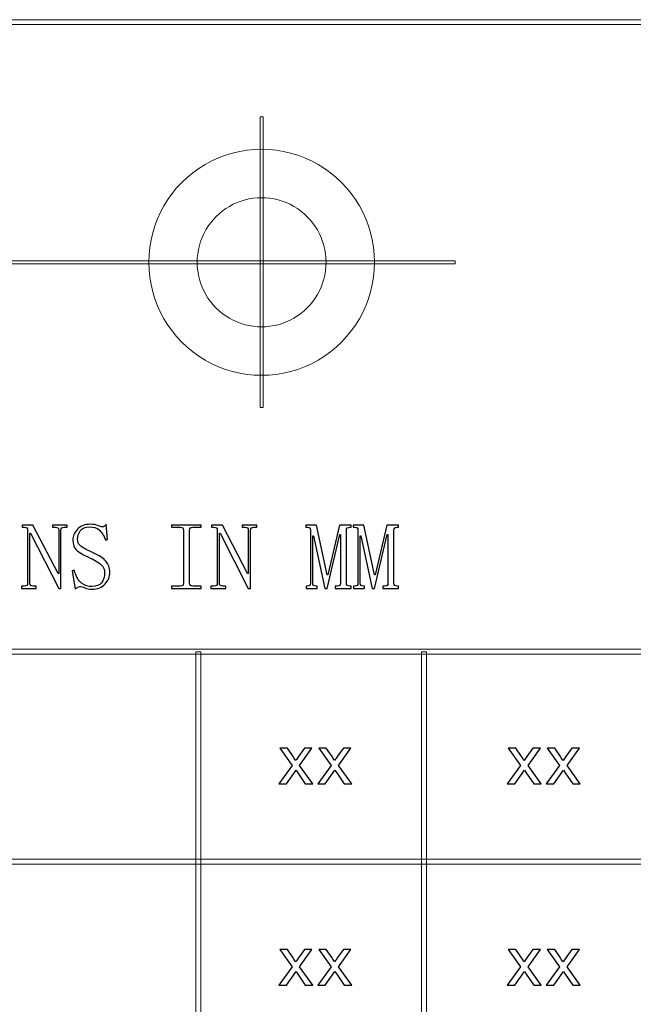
# Model space of a CAD drawing. Header units: millimetres. Extents: x -415 to 5, y -292 to 5.
# Tile 21 of 72: x -127 to -108, y -264 to -233. Entities that reach past the tile are written whole.
import ezdxf

# ---------------------------------------------------------------- set-up
doc = ezdxf.new("R2010")
doc.units = ezdxf.units.MM
doc.header["$MEASUREMENT"] = 0
doc.layers.add('layer 1', color=7, linetype='Continuous')

msp = doc.modelspace()

# ---------------------------------------------------------------- linework, layer by layer
at = {"layer": 'layer 1', "color": 7, "lineweight": 9}
for points, knots in [([(-8.5729, -233.1117), (-8.5729, -233.1117), (-8.5729, -233.2618), (-8.5729, -233.2618), (-8.5729, -233.2618), (-8.5729, -233.2618), (-146.6511, -233.2618), (-146.6511, -233.2618), (-146.6511, -233.2618), (-146.6511, -233.2618), (-146.6511, -233.1117), (-146.6511, -233.1117), (-146.6511, -233.1117), (-146.6511, -233.1117), (-8.5729, -233.1117), (-8.5729, -233.1117)], [0, 0, 0, 0, 0.2, 0.2, 0.2, 0.2, 0.4, 0.4, 0.4, 0.4, 0.6, 0.6, 0.6, 0.6, 1, 1, 1, 1]), ([(-119.6757, -236.1268), (-119.6757, -236.1268), (-119.5758, -236.1268), (-119.5758, -236.1268), (-119.5758, -236.1268), (-119.5758, -236.1268), (-119.5758, -245.1319), (-119.5758, -245.1319), (-119.5758, -245.1319), (-119.5758, -245.1319), (-119.6757, -245.1319), (-119.6757, -245.1319), (-119.6757, -245.1319), (-119.6757, -245.1319), (-119.6757, -236.1268), (-119.6757, -236.1268)], [0, 0, 0, 0, 0.2, 0.2, 0.2, 0.2, 0.4, 0.4, 0.4, 0.4, 0.6, 0.6, 0.6, 0.6, 1, 1, 1, 1]), ([(-123.1239, -240.6293), (-123.1239, -241.8805), (-122.4572, -243.0366), (-121.3748, -243.6621), (-121.3748, -243.6621), (-120.2926, -244.2877), (-118.959, -244.2877), (-117.8767, -243.6621), (-117.8767, -243.6621), (-116.7943, -243.0366), (-116.1276, -241.8805), (-116.1276, -240.6293), (-116.1276, -240.6293), (-116.1276, -239.3783), (-116.7943, -238.2221), (-117.8767, -237.5965), (-117.8767, -237.5965), (-118.959, -236.9709), (-120.2926, -236.9709), (-121.3748, -237.5965), (-121.3748, -237.5965), (-122.4572, -238.2221), (-123.1239, -239.3783), (-123.1239, -240.6293)], [0, 0, 0, 0, 0.1428571, 0.1428571, 0.1428571, 0.1428571, 0.2857143, 0.2857143, 0.2857143, 0.2857143, 0.4285714, 0.4285714, 0.4285714, 0.4285714, 0.5714286, 0.5714286, 0.5714286, 0.5714286, 0.7142857, 0.7142857, 0.7142857, 0.7142857, 1, 1, 1, 1]), ([(-121.6248, -240.6293), (-121.6248, -241.3443), (-121.2438, -242.0049), (-120.6252, -242.3623), (-120.6252, -242.3623), (-120.0068, -242.7198), (-119.2447, -242.7198), (-118.6263, -242.3623), (-118.6263, -242.3623), (-118.0078, -242.0049), (-117.6268, -241.3443), (-117.6268, -240.6293), (-117.6268, -240.6293), (-117.6268, -239.9144), (-118.0078, -239.2537), (-118.6263, -238.8963), (-118.6263, -238.8963), (-119.2447, -238.5388), (-120.0068, -238.5388), (-120.6252, -238.8963), (-120.6252, -238.8963), (-121.2438, -239.2537), (-121.6248, -239.9144), (-121.6248, -240.6293)], [0, 0, 0, 0, 0.1428571, 0.1428571, 0.1428571, 0.1428571, 0.2857143, 0.2857143, 0.2857143, 0.2857143, 0.4285714, 0.4285714, 0.4285714, 0.4285714, 0.5714286, 0.5714286, 0.5714286, 0.5714286, 0.7142857, 0.7142857, 0.7142857, 0.7142857, 1, 1, 1, 1]), ([(-113.6289, -240.5793), (-113.6289, -240.5793), (-113.6289, -240.6793), (-113.6289, -240.6793), (-113.6289, -240.6793), (-113.6289, -240.6793), (-140.6148, -240.6793), (-140.6148, -240.6793), (-140.6148, -240.6793), (-140.6148, -240.6793), (-140.6148, -240.5793), (-140.6148, -240.5793), (-140.6148, -240.5793), (-140.6148, -240.5793), (-113.6289, -240.5793), (-113.6289, -240.5793)], [0, 0, 0, 0, 0.2, 0.2, 0.2, 0.2, 0.4, 0.4, 0.4, 0.4, 0.6, 0.6, 0.6, 0.6, 1, 1, 1, 1]), ([(-68.6167, -252.6228), (-68.6167, -252.6228), (-68.6167, -252.7729), (-68.6167, -252.7729), (-68.6167, -252.7729), (-68.6167, -252.7729), (-146.5761, -252.7729), (-146.5761, -252.7729), (-146.5761, -252.7729), (-146.5761, -252.7729), (-146.5761, -252.6228), (-146.5761, -252.6228), (-146.5761, -252.6228), (-146.5761, -252.6228), (-68.6167, -252.6228), (-68.6167, -252.6228)], [0, 0, 0, 0, 0.2, 0.2, 0.2, 0.2, 0.4, 0.4, 0.4, 0.4, 0.6, 0.6, 0.6, 0.6, 1, 1, 1, 1]), ([(-121.5142, -278.7126), (-121.5142, -278.7126), (-121.6641, -278.7126), (-121.6641, -278.7126), (-121.6641, -278.7126), (-121.6641, -278.7126), (-121.6641, -252.6978), (-121.6641, -252.6978), (-121.6641, -252.6978), (-121.6641, -252.6978), (-121.5142, -252.6978), (-121.5142, -252.6978), (-121.5142, -252.6978), (-121.5142, -252.6978), (-121.5142, -278.7126), (-121.5142, -278.7126)], [0, 0, 0, 0, 0.2, 0.2, 0.2, 0.2, 0.4, 0.4, 0.4, 0.4, 0.6, 0.6, 0.6, 0.6, 1, 1, 1, 1]), ([(-114.5178, -278.7126), (-114.5178, -278.7126), (-114.6677, -278.7126), (-114.6677, -278.7126), (-114.6677, -278.7126), (-114.6677, -278.7126), (-114.6677, -252.6978), (-114.6677, -252.6978), (-114.6677, -252.6978), (-114.6677, -252.6978), (-114.5178, -252.6978), (-114.5178, -252.6978), (-114.5178, -252.6978), (-114.5178, -252.6978), (-114.5178, -278.7126), (-114.5178, -278.7126)], [0, 0, 0, 0, 0.2, 0.2, 0.2, 0.2, 0.4, 0.4, 0.4, 0.4, 0.6, 0.6, 0.6, 0.6, 1, 1, 1, 1]), ([(-68.6167, -259.1265), (-68.6167, -259.1265), (-68.6167, -259.2765), (-68.6167, -259.2765), (-68.6167, -259.2765), (-68.6167, -259.2765), (-146.5761, -259.2765), (-146.5761, -259.2765), (-146.5761, -259.2765), (-146.5761, -259.2765), (-146.5761, -259.1265), (-146.5761, -259.1265), (-146.5761, -259.1265), (-146.5761, -259.1265), (-68.6167, -259.1265), (-68.6167, -259.1265)], [0, 0, 0, 0, 0.2, 0.2, 0.2, 0.2, 0.4, 0.4, 0.4, 0.4, 0.6, 0.6, 0.6, 0.6, 1, 1, 1, 1])]:
    msp.add_open_spline(points, degree=3, knots=knots, dxfattribs=at)
at = {"layer": 'layer 1', "color": 7}
for points, knots in [([(-125.9384, -250.2758), (-125.9384, -250.2758), (-125.9154, -250.2758), (-125.9154, -250.2758), (-125.9154, -250.2758), (-125.9154, -250.2758), (-125.9154, -248.9316), (-125.9154, -248.9316), (-125.9154, -248.9316), (-125.9154, -248.9012), (-125.9232, -248.8781), (-125.9384, -248.8629), (-125.9384, -248.8629), (-125.9536, -248.8473), (-125.9805, -248.8399), (-126.0187, -248.8399), (-126.0187, -248.8399), (-126.0187, -248.8399), (-126.1108, -248.8399), (-126.1108, -248.8399), (-126.1108, -248.8399), (-126.1108, -248.8399), (-126.1108, -248.7708), (-126.1108, -248.7708), (-126.1108, -248.7708), (-126.1108, -248.7708), (-125.6514, -248.7708), (-125.6514, -248.7708), (-125.6514, -248.7708), (-125.6514, -248.7708), (-125.6514, -248.8399), (-125.6514, -248.8399), (-125.6514, -248.8399), (-125.6514, -248.8399), (-125.7435, -248.8399), (-125.7435, -248.8399), (-125.7435, -248.8399), (-125.7738, -248.8399), (-125.7989, -248.8473), (-125.818, -248.8629), (-125.818, -248.8629), (-125.8371, -248.8781), (-125.8469, -248.9012), (-125.8469, -248.9316), (-125.8469, -248.9316), (-125.8469, -248.9316), (-125.8469, -250.7356), (-125.8469, -250.7356), (-125.8469, -250.7356), (-125.8469, -250.7356), (-125.9154, -250.7356), (-125.9154, -250.7356), (-125.9154, -250.7356), (-125.9154, -250.7356), (-126.788, -249.0238), (-126.788, -249.0238), (-126.788, -249.0238), (-126.788, -249.0238), (-126.8106, -249.0238), (-126.8106, -249.0238), (-126.8106, -249.0238), (-126.8106, -249.0238), (-126.8106, -250.5748), (-126.8106, -250.5748), (-126.8106, -250.5748), (-126.8106, -250.6053), (-126.8012, -250.6283), (-126.7822, -250.6435), (-126.7822, -250.6435), (-126.7631, -250.6592), (-126.7381, -250.6665), (-126.7078, -250.6665), (-126.7078, -250.6665), (-126.7078, -250.6665), (-126.6157, -250.6665), (-126.6157, -250.6665), (-126.6157, -250.6665), (-126.6157, -250.6665), (-126.6157, -250.7356), (-126.6157, -250.7356), (-126.6157, -250.7356), (-126.6157, -250.7356), (-127.075, -250.7356), (-127.075, -250.7356), (-127.075, -250.7356), (-127.075, -250.7356), (-127.075, -250.6665), (-127.075, -250.6665), (-127.075, -250.6665), (-127.075, -250.6665), (-126.983, -250.6665), (-126.983, -250.6665), (-126.983, -250.6665), (-126.9447, -250.6665), (-126.9179, -250.6592), (-126.9026, -250.6435), (-126.9026, -250.6435), (-126.8875, -250.6283), (-126.8796, -250.6053), (-126.8796, -250.5748), (-126.8796, -250.5748), (-126.8796, -250.5748), (-126.8796, -248.9316), (-126.8796, -248.9316), (-126.8796, -248.9316), (-126.8796, -248.9012), (-126.8875, -248.8781), (-126.9026, -248.8629), (-126.9026, -248.8629), (-126.9179, -248.8473), (-126.9447, -248.8399), (-126.983, -248.8399), (-126.983, -248.8399), (-126.983, -248.8399), (-127.052, -248.8399), (-127.052, -248.8399), (-127.052, -248.8399), (-127.052, -248.8399), (-127.052, -248.7708), (-127.052, -248.7708), (-127.052, -248.7708), (-127.052, -248.7708), (-126.719, -248.7708), (-126.719, -248.7708), (-126.719, -248.7708), (-126.719, -248.7708), (-125.9384, -250.2758), (-125.9384, -250.2758)], [0, 0, 0, 0, 0.030303, 0.030303, 0.030303, 0.030303, 0.0606061, 0.0606061, 0.0606061, 0.0606061, 0.0909091, 0.0909091, 0.0909091, 0.0909091, 0.1212121, 0.1212121, 0.1212121, 0.1212121, 0.1515152, 0.1515152, 0.1515152, 0.1515152, 0.1818182, 0.1818182, 0.1818182, 0.1818182, 0.2121212, 0.2121212, 0.2121212, 0.2121212, 0.2424242, 0.2424242, 0.2424242, 0.2424242, 0.2727273, 0.2727273, 0.2727273, 0.2727273, 0.3030303, 0.3030303, 0.3030303, 0.3030303, 0.3333333, 0.3333333, 0.3333333, 0.3333333, 0.3636364, 0.3636364, 0.3636364, 0.3636364, 0.3939394, 0.3939394, 0.3939394, 0.3939394, 0.4242424, 0.4242424, 0.4242424, 0.4242424, 0.4545455, 0.4545455, 0.4545455, 0.4545455, 0.4848485, 0.4848485, 0.4848485, 0.4848485, 0.5151515, 0.5151515, 0.5151515, 0.5151515, 0.5454545, 0.5454545, 0.5454545, 0.5454545, 0.5757576, 0.5757576, 0.5757576, 0.5757576, 0.6060606, 0.6060606, 0.6060606, 0.6060606, 0.6363636, 0.6363636, 0.6363636, 0.6363636, 0.6666667, 0.6666667, 0.6666667, 0.6666667, 0.6969697, 0.6969697, 0.6969697, 0.6969697, 0.7272727, 0.7272727, 0.7272727, 0.7272727, 0.7575758, 0.7575758, 0.7575758, 0.7575758, 0.7878788, 0.7878788, 0.7878788, 0.7878788, 0.8181818, 0.8181818, 0.8181818, 0.8181818, 0.8484848, 0.8484848, 0.8484848, 0.8484848, 0.8787879, 0.8787879, 0.8787879, 0.8787879, 0.9090909, 0.9090909, 0.9090909, 0.9090909, 0.9393939, 0.9393939, 0.9393939, 0.9393939, 1, 1, 1, 1]), ([(-124.9399, -249.7934), (-125.1466, -249.7017), (-125.2881, -249.6213), (-125.3645, -249.5522), (-125.3645, -249.5522), (-125.4413, -249.483), (-125.4796, -249.3762), (-125.4796, -249.2306), (-125.4796, -249.2306), (-125.4796, -249.1155), (-125.4316, -249.0066), (-125.3361, -248.9032), (-125.3361, -248.9032), (-125.24, -248.7997), (-125.1044, -248.7477), (-124.9286, -248.7477), (-124.9286, -248.7477), (-124.8517, -248.7477), (-124.7793, -248.7614), (-124.7103, -248.7879), (-124.7103, -248.7879), (-124.6417, -248.8149), (-124.5917, -248.8281), (-124.5614, -248.8281), (-124.5614, -248.8281), (-124.5383, -248.8281), (-124.5173, -248.8227), (-124.4982, -248.8109), (-124.4982, -248.8109), (-124.4791, -248.7997), (-124.4619, -248.7786), (-124.4463, -248.7477), (-124.4463, -248.7477), (-124.4463, -248.7477), (-124.4007, -249.2189), (-124.4007, -249.2189), (-124.4007, -249.2189), (-124.4007, -249.2189), (-124.458, -249.2418), (-124.458, -249.2418), (-124.458, -249.2418), (-124.5266, -249.0811), (-124.5976, -248.9718), (-124.6701, -248.9144), (-124.6701, -248.9144), (-124.743, -248.857), (-124.8367, -248.8281), (-124.9517, -248.8281), (-124.9517, -248.8281), (-125.0966, -248.8281), (-125.1965, -248.8683), (-125.2498, -248.9487), (-125.2498, -248.9487), (-125.3033, -249.0296), (-125.3302, -249.1155), (-125.3302, -249.2075), (-125.3302, -249.2075), (-125.3302, -249.2919), (-125.3051, -249.3586), (-125.2558, -249.4085), (-125.2558, -249.4085), (-125.2058, -249.4586), (-125.0702, -249.5331), (-124.8483, -249.6326), (-124.8483, -249.6326), (-124.6647, -249.709), (-124.5324, -249.7954), (-124.4522, -249.891), (-124.4522, -249.891), (-124.3718, -249.9871), (-124.3316, -250.0999), (-124.3316, -250.2303), (-124.3316, -250.2303), (-124.3316, -250.368), (-124.3797, -250.4906), (-124.4751, -250.5979), (-124.4751, -250.5979), (-124.5707, -250.7047), (-124.7103, -250.7587), (-124.8939, -250.7587), (-124.8939, -250.7587), (-124.9708, -250.7587), (-125.0413, -250.7455), (-125.1064, -250.7184), (-125.1064, -250.7184), (-125.1715, -250.6915), (-125.2229, -250.6782), (-125.2612, -250.6782), (-125.2612, -250.6782), (-125.2842, -250.6782), (-125.3071, -250.6856), (-125.3302, -250.7013), (-125.3302, -250.7013), (-125.3532, -250.7166), (-125.3802, -250.7356), (-125.4105, -250.7587), (-125.4105, -250.7587), (-125.4105, -250.7587), (-125.5025, -250.1954), (-125.5025, -250.1954), (-125.5025, -250.1954), (-125.5025, -250.1954), (-125.4335, -250.1729), (-125.4335, -250.1729), (-125.4335, -250.1729), (-125.3802, -250.364), (-125.3051, -250.4964), (-125.2097, -250.569), (-125.2097, -250.569), (-125.1142, -250.6421), (-125.005, -250.6782), (-124.8826, -250.6782), (-124.8826, -250.6782), (-124.7524, -250.6782), (-124.6548, -250.6401), (-124.5897, -250.5631), (-124.5897, -250.5631), (-124.5251, -250.4866), (-124.4924, -250.3758), (-124.4924, -250.2303), (-124.4924, -250.2303), (-124.4924, -250.1533), (-124.5285, -250.0788), (-124.6015, -250.0061), (-124.6015, -250.0061), (-124.674, -249.9332), (-124.7871, -249.8625), (-124.9399, -249.7934)], [0, 0, 0, 0, 0.030303, 0.030303, 0.030303, 0.030303, 0.0606061, 0.0606061, 0.0606061, 0.0606061, 0.0909091, 0.0909091, 0.0909091, 0.0909091, 0.1212121, 0.1212121, 0.1212121, 0.1212121, 0.1515152, 0.1515152, 0.1515152, 0.1515152, 0.1818182, 0.1818182, 0.1818182, 0.1818182, 0.2121212, 0.2121212, 0.2121212, 0.2121212, 0.2424242, 0.2424242, 0.2424242, 0.2424242, 0.2727273, 0.2727273, 0.2727273, 0.2727273, 0.3030303, 0.3030303, 0.3030303, 0.3030303, 0.3333333, 0.3333333, 0.3333333, 0.3333333, 0.3636364, 0.3636364, 0.3636364, 0.3636364, 0.3939394, 0.3939394, 0.3939394, 0.3939394, 0.4242424, 0.4242424, 0.4242424, 0.4242424, 0.4545455, 0.4545455, 0.4545455, 0.4545455, 0.4848485, 0.4848485, 0.4848485, 0.4848485, 0.5151515, 0.5151515, 0.5151515, 0.5151515, 0.5454545, 0.5454545, 0.5454545, 0.5454545, 0.5757576, 0.5757576, 0.5757576, 0.5757576, 0.6060606, 0.6060606, 0.6060606, 0.6060606, 0.6363636, 0.6363636, 0.6363636, 0.6363636, 0.6666667, 0.6666667, 0.6666667, 0.6666667, 0.6969697, 0.6969697, 0.6969697, 0.6969697, 0.7272727, 0.7272727, 0.7272727, 0.7272727, 0.7575758, 0.7575758, 0.7575758, 0.7575758, 0.7878788, 0.7878788, 0.7878788, 0.7878788, 0.8181818, 0.8181818, 0.8181818, 0.8181818, 0.8484848, 0.8484848, 0.8484848, 0.8484848, 0.8787879, 0.8787879, 0.8787879, 0.8787879, 0.9090909, 0.9090909, 0.9090909, 0.9090909, 0.9393939, 0.9393939, 0.9393939, 0.9393939, 1, 1, 1, 1]), ([(-122.415, -248.8399), (-122.415, -248.8399), (-122.415, -248.7708), (-122.415, -248.7708), (-122.415, -248.7708), (-122.415, -248.7708), (-121.4968, -248.7708), (-121.4968, -248.7708), (-121.4968, -248.7708), (-121.4968, -248.7708), (-121.4968, -248.8399), (-121.4968, -248.8399), (-121.4968, -248.8399), (-121.4968, -248.8399), (-121.7608, -248.8399), (-121.7608, -248.8399), (-121.7608, -248.8399), (-121.791, -248.8399), (-121.8161, -248.8473), (-121.8352, -248.8629), (-121.8352, -248.8629), (-121.8542, -248.8781), (-121.8641, -248.9012), (-121.8641, -248.9316), (-121.8641, -248.9316), (-121.8641, -248.9316), (-121.8641, -250.5748), (-121.8641, -250.5748), (-121.8641, -250.5748), (-121.8641, -250.6053), (-121.8542, -250.6283), (-121.8352, -250.6435), (-121.8352, -250.6435), (-121.8161, -250.6592), (-121.791, -250.6665), (-121.7608, -250.6665), (-121.7608, -250.6665), (-121.7608, -250.6665), (-121.4968, -250.6665), (-121.4968, -250.6665), (-121.4968, -250.6665), (-121.4968, -250.6665), (-121.4968, -250.7356), (-121.4968, -250.7356), (-121.4968, -250.7356), (-121.4968, -250.7356), (-122.415, -250.7356), (-122.415, -250.7356), (-122.415, -250.7356), (-122.415, -250.7356), (-122.415, -250.6665), (-122.415, -250.6665), (-122.415, -250.6665), (-122.415, -250.6665), (-122.151, -250.6665), (-122.151, -250.6665), (-122.151, -250.6665), (-122.1128, -250.6665), (-122.0859, -250.6592), (-122.0708, -250.6435), (-122.0708, -250.6435), (-122.0555, -250.6283), (-122.0477, -250.6053), (-122.0477, -250.5748), (-122.0477, -250.5748), (-122.0477, -250.5748), (-122.0477, -248.9316), (-122.0477, -248.9316), (-122.0477, -248.9316), (-122.0477, -248.9012), (-122.0555, -248.8781), (-122.0708, -248.8629), (-122.0708, -248.8629), (-122.0859, -248.8473), (-122.1128, -248.8399), (-122.151, -248.8399), (-122.151, -248.8399), (-122.151, -248.8399), (-122.415, -248.8399), (-122.415, -248.8399)], [0, 0, 0, 0, 0.047619, 0.047619, 0.047619, 0.047619, 0.0952381, 0.0952381, 0.0952381, 0.0952381, 0.1428571, 0.1428571, 0.1428571, 0.1428571, 0.1904762, 0.1904762, 0.1904762, 0.1904762, 0.2380952, 0.2380952, 0.2380952, 0.2380952, 0.2857143, 0.2857143, 0.2857143, 0.2857143, 0.3333333, 0.3333333, 0.3333333, 0.3333333, 0.3809524, 0.3809524, 0.3809524, 0.3809524, 0.4285714, 0.4285714, 0.4285714, 0.4285714, 0.4761905, 0.4761905, 0.4761905, 0.4761905, 0.5238095, 0.5238095, 0.5238095, 0.5238095, 0.5714286, 0.5714286, 0.5714286, 0.5714286, 0.6190476, 0.6190476, 0.6190476, 0.6190476, 0.6666667, 0.6666667, 0.6666667, 0.6666667, 0.7142857, 0.7142857, 0.7142857, 0.7142857, 0.7619048, 0.7619048, 0.7619048, 0.7619048, 0.8095238, 0.8095238, 0.8095238, 0.8095238, 0.8571429, 0.8571429, 0.8571429, 0.8571429, 0.9047619, 0.9047619, 0.9047619, 0.9047619, 1, 1, 1, 1]), ([(-120.0619, -250.2758), (-120.0619, -250.2758), (-120.039, -250.2758), (-120.039, -250.2758), (-120.039, -250.2758), (-120.039, -250.2758), (-120.039, -248.9316), (-120.039, -248.9316), (-120.039, -248.9316), (-120.039, -248.9012), (-120.0468, -248.8781), (-120.0619, -248.8629), (-120.0619, -248.8629), (-120.0772, -248.8473), (-120.1041, -248.8399), (-120.1423, -248.8399), (-120.1423, -248.8399), (-120.1423, -248.8399), (-120.2344, -248.8399), (-120.2344, -248.8399), (-120.2344, -248.8399), (-120.2344, -248.8399), (-120.2344, -248.7708), (-120.2344, -248.7708), (-120.2344, -248.7708), (-120.2344, -248.7708), (-119.775, -248.7708), (-119.775, -248.7708), (-119.775, -248.7708), (-119.775, -248.7708), (-119.775, -248.8399), (-119.775, -248.8399), (-119.775, -248.8399), (-119.775, -248.8399), (-119.8671, -248.8399), (-119.8671, -248.8399), (-119.8671, -248.8399), (-119.8975, -248.8399), (-119.9224, -248.8473), (-119.9416, -248.8629), (-119.9416, -248.8629), (-119.9607, -248.8781), (-119.9704, -248.9012), (-119.9704, -248.9316), (-119.9704, -248.9316), (-119.9704, -248.9316), (-119.9704, -250.7356), (-119.9704, -250.7356), (-119.9704, -250.7356), (-119.9704, -250.7356), (-120.039, -250.7356), (-120.039, -250.7356), (-120.039, -250.7356), (-120.039, -250.7356), (-120.9116, -249.0238), (-120.9116, -249.0238), (-120.9116, -249.0238), (-120.9116, -249.0238), (-120.9342, -249.0238), (-120.9342, -249.0238), (-120.9342, -249.0238), (-120.9342, -249.0238), (-120.9342, -250.5748), (-120.9342, -250.5748), (-120.9342, -250.5748), (-120.9342, -250.6053), (-120.9249, -250.6283), (-120.9057, -250.6435), (-120.9057, -250.6435), (-120.8866, -250.6592), (-120.8617, -250.6665), (-120.8313, -250.6665), (-120.8313, -250.6665), (-120.8313, -250.6665), (-120.7393, -250.6665), (-120.7393, -250.6665), (-120.7393, -250.6665), (-120.7393, -250.6665), (-120.7393, -250.7356), (-120.7393, -250.7356), (-120.7393, -250.7356), (-120.7393, -250.7356), (-121.1987, -250.7356), (-121.1987, -250.7356), (-121.1987, -250.7356), (-121.1987, -250.7356), (-121.1987, -250.6665), (-121.1987, -250.6665), (-121.1987, -250.6665), (-121.1987, -250.6665), (-121.1065, -250.6665), (-121.1065, -250.6665), (-121.1065, -250.6665), (-121.0684, -250.6665), (-121.0414, -250.6592), (-121.0262, -250.6435), (-121.0262, -250.6435), (-121.011, -250.6283), (-121.0032, -250.6053), (-121.0032, -250.5748), (-121.0032, -250.5748), (-121.0032, -250.5748), (-121.0032, -248.9316), (-121.0032, -248.9316), (-121.0032, -248.9316), (-121.0032, -248.9012), (-121.011, -248.8781), (-121.0262, -248.8629), (-121.0262, -248.8629), (-121.0414, -248.8473), (-121.0684, -248.8399), (-121.1065, -248.8399), (-121.1065, -248.8399), (-121.1065, -248.8399), (-121.1756, -248.8399), (-121.1756, -248.8399), (-121.1756, -248.8399), (-121.1756, -248.8399), (-121.1756, -248.7708), (-121.1756, -248.7708), (-121.1756, -248.7708), (-121.1756, -248.7708), (-120.8426, -248.7708), (-120.8426, -248.7708), (-120.8426, -248.7708), (-120.8426, -248.7708), (-120.0619, -250.2758), (-120.0619, -250.2758)], [0, 0, 0, 0, 0.030303, 0.030303, 0.030303, 0.030303, 0.0606061, 0.0606061, 0.0606061, 0.0606061, 0.0909091, 0.0909091, 0.0909091, 0.0909091, 0.1212121, 0.1212121, 0.1212121, 0.1212121, 0.1515152, 0.1515152, 0.1515152, 0.1515152, 0.1818182, 0.1818182, 0.1818182, 0.1818182, 0.2121212, 0.2121212, 0.2121212, 0.2121212, 0.2424242, 0.2424242, 0.2424242, 0.2424242, 0.2727273, 0.2727273, 0.2727273, 0.2727273, 0.3030303, 0.3030303, 0.3030303, 0.3030303, 0.3333333, 0.3333333, 0.3333333, 0.3333333, 0.3636364, 0.3636364, 0.3636364, 0.3636364, 0.3939394, 0.3939394, 0.3939394, 0.3939394, 0.4242424, 0.4242424, 0.4242424, 0.4242424, 0.4545455, 0.4545455, 0.4545455, 0.4545455, 0.4848485, 0.4848485, 0.4848485, 0.4848485, 0.5151515, 0.5151515, 0.5151515, 0.5151515, 0.5454545, 0.5454545, 0.5454545, 0.5454545, 0.5757576, 0.5757576, 0.5757576, 0.5757576, 0.6060606, 0.6060606, 0.6060606, 0.6060606, 0.6363636, 0.6363636, 0.6363636, 0.6363636, 0.6666667, 0.6666667, 0.6666667, 0.6666667, 0.6969697, 0.6969697, 0.6969697, 0.6969697, 0.7272727, 0.7272727, 0.7272727, 0.7272727, 0.7575758, 0.7575758, 0.7575758, 0.7575758, 0.7878788, 0.7878788, 0.7878788, 0.7878788, 0.8181818, 0.8181818, 0.8181818, 0.8181818, 0.8484848, 0.8484848, 0.8484848, 0.8484848, 0.8787879, 0.8787879, 0.8787879, 0.8787879, 0.9090909, 0.9090909, 0.9090909, 0.9090909, 0.9393939, 0.9393939, 0.9393939, 0.9393939, 1, 1, 1, 1]), ([(-116.9975, -250.5748), (-116.9975, -250.6053), (-116.9881, -250.6283), (-116.9691, -250.6435), (-116.9691, -250.6435), (-116.95, -250.6592), (-116.9249, -250.6665), (-116.8941, -250.6665), (-116.8941, -250.6665), (-116.8941, -250.6665), (-116.8485, -250.6665), (-116.8485, -250.6665), (-116.8485, -250.6665), (-116.8485, -250.6665), (-116.8485, -250.7356), (-116.8485, -250.7356), (-116.8485, -250.7356), (-116.8485, -250.7356), (-117.3422, -250.7356), (-117.3422, -250.7356), (-117.3422, -250.7356), (-117.3422, -250.7356), (-117.3422, -250.6665), (-117.3422, -250.6665), (-117.3422, -250.6665), (-117.3422, -250.6665), (-117.2845, -250.6665), (-117.2845, -250.6665), (-117.2845, -250.6665), (-117.2462, -250.6665), (-117.2198, -250.6592), (-117.2041, -250.6435), (-117.2041, -250.6435), (-117.1889, -250.6283), (-117.181, -250.6053), (-117.181, -250.5748), (-117.181, -250.5748), (-117.181, -250.5748), (-117.181, -249.0698), (-117.181, -249.0698), (-117.181, -249.0698), (-117.181, -249.0698), (-117.2041, -249.0698), (-117.2041, -249.0698), (-117.2041, -249.0698), (-117.2041, -249.0698), (-117.5944, -250.7356), (-117.5944, -250.7356), (-117.5944, -250.7356), (-117.5944, -250.7356), (-117.6634, -250.7356), (-117.6634, -250.7356), (-117.6634, -250.7356), (-117.6634, -250.7356), (-118.019, -249.1041), (-118.019, -249.1041), (-118.019, -249.1041), (-118.019, -249.1041), (-118.0419, -249.1041), (-118.0419, -249.1041), (-118.0419, -249.1041), (-118.0419, -249.1041), (-118.0419, -250.5748), (-118.0419, -250.5748), (-118.0419, -250.5748), (-118.0419, -250.6053), (-118.0327, -250.6283), (-118.0135, -250.6435), (-118.0135, -250.6435), (-117.9945, -250.6592), (-117.9695, -250.6665), (-117.9387, -250.6665), (-117.9387, -250.6665), (-117.9387, -250.6665), (-117.9043, -250.6665), (-117.9043, -250.6665), (-117.9043, -250.6665), (-117.9043, -250.6665), (-117.9043, -250.7356), (-117.9043, -250.7356), (-117.9043, -250.7356), (-117.9043, -250.7356), (-118.2486, -250.7356), (-118.2486, -250.7356), (-118.2486, -250.7356), (-118.2486, -250.7356), (-118.2486, -250.6665), (-118.2486, -250.6665), (-118.2486, -250.6665), (-118.2486, -250.6665), (-118.2143, -250.6665), (-118.2143, -250.6665), (-118.2143, -250.6665), (-118.1762, -250.6665), (-118.1492, -250.6592), (-118.1341, -250.6435), (-118.1341, -250.6435), (-118.1184, -250.6283), (-118.111, -250.6053), (-118.111, -250.5748), (-118.111, -250.5748), (-118.111, -250.5748), (-118.111, -248.9316), (-118.111, -248.9316), (-118.111, -248.9316), (-118.111, -248.9012), (-118.1184, -248.8781), (-118.1341, -248.8629), (-118.1341, -248.8629), (-118.1492, -248.8473), (-118.1762, -248.8399), (-118.2143, -248.8399), (-118.2143, -248.8399), (-118.2143, -248.8399), (-118.2604, -248.8399), (-118.2604, -248.8399), (-118.2604, -248.8399), (-118.2604, -248.8399), (-118.2604, -248.7708), (-118.2604, -248.7708), (-118.2604, -248.7708), (-118.2604, -248.7708), (-117.9274, -248.7708), (-117.9274, -248.7708), (-117.9274, -248.7708), (-117.9274, -248.7708), (-117.5944, -250.3106), (-117.5944, -250.3106), (-117.5944, -250.3106), (-117.5944, -250.3106), (-117.5713, -250.3106), (-117.5713, -250.3106), (-117.5713, -250.3106), (-117.5713, -250.3106), (-117.2159, -248.7708), (-117.2159, -248.7708), (-117.2159, -248.7708), (-117.2159, -248.7708), (-116.8485, -248.7708), (-116.8485, -248.7708), (-116.8485, -248.7708), (-116.8485, -248.7708), (-116.8485, -248.8399), (-116.8485, -248.8399), (-116.8485, -248.8399), (-116.8485, -248.8399), (-116.8941, -248.8399), (-116.8941, -248.8399), (-116.8941, -248.8399), (-116.9249, -248.8399), (-116.95, -248.8473), (-116.9691, -248.8629), (-116.9691, -248.8629), (-116.9881, -248.8781), (-116.9975, -248.9012), (-116.9975, -248.9316), (-116.9975, -248.9316), (-116.9975, -248.9316), (-116.9975, -250.5748), (-116.9975, -250.5748)], [0, 0, 0, 0, 0.0243902, 0.0243902, 0.0243902, 0.0243902, 0.0487805, 0.0487805, 0.0487805, 0.0487805, 0.0731707, 0.0731707, 0.0731707, 0.0731707, 0.097561, 0.097561, 0.097561, 0.097561, 0.1219512, 0.1219512, 0.1219512, 0.1219512, 0.1463415, 0.1463415, 0.1463415, 0.1463415, 0.1707317, 0.1707317, 0.1707317, 0.1707317, 0.195122, 0.195122, 0.195122, 0.195122, 0.2195122, 0.2195122, 0.2195122, 0.2195122, 0.2439024, 0.2439024, 0.2439024, 0.2439024, 0.2682927, 0.2682927, 0.2682927, 0.2682927, 0.2926829, 0.2926829, 0.2926829, 0.2926829, 0.3170732, 0.3170732, 0.3170732, 0.3170732, 0.3414634, 0.3414634, 0.3414634, 0.3414634, 0.3658537, 0.3658537, 0.3658537, 0.3658537, 0.3902439, 0.3902439, 0.3902439, 0.3902439, 0.4146341, 0.4146341, 0.4146341, 0.4146341, 0.4390244, 0.4390244, 0.4390244, 0.4390244, 0.4634146, 0.4634146, 0.4634146, 0.4634146, 0.4878049, 0.4878049, 0.4878049, 0.4878049, 0.5121951, 0.5121951, 0.5121951, 0.5121951, 0.5365854, 0.5365854, 0.5365854, 0.5365854, 0.5609756, 0.5609756, 0.5609756, 0.5609756, 0.5853659, 0.5853659, 0.5853659, 0.5853659, 0.6097561, 0.6097561, 0.6097561, 0.6097561, 0.6341463, 0.6341463, 0.6341463, 0.6341463, 0.6585366, 0.6585366, 0.6585366, 0.6585366, 0.6829268, 0.6829268, 0.6829268, 0.6829268, 0.7073171, 0.7073171, 0.7073171, 0.7073171, 0.7317073, 0.7317073, 0.7317073, 0.7317073, 0.7560976, 0.7560976, 0.7560976, 0.7560976, 0.7804878, 0.7804878, 0.7804878, 0.7804878, 0.804878, 0.804878, 0.804878, 0.804878, 0.8292683, 0.8292683, 0.8292683, 0.8292683, 0.8536585, 0.8536585, 0.8536585, 0.8536585, 0.8780488, 0.8780488, 0.8780488, 0.8780488, 0.902439, 0.902439, 0.902439, 0.902439, 0.9268293, 0.9268293, 0.9268293, 0.9268293, 0.9512195, 0.9512195, 0.9512195, 0.9512195, 1, 1, 1, 1]), ([(-115.5284, -250.5748), (-115.5284, -250.6053), (-115.519, -250.6283), (-115.4999, -250.6435), (-115.4999, -250.6435), (-115.4809, -250.6592), (-115.4558, -250.6665), (-115.425, -250.6665), (-115.425, -250.6665), (-115.425, -250.6665), (-115.3795, -250.6665), (-115.3795, -250.6665), (-115.3795, -250.6665), (-115.3795, -250.6665), (-115.3795, -250.7356), (-115.3795, -250.7356), (-115.3795, -250.7356), (-115.3795, -250.7356), (-115.8731, -250.7356), (-115.8731, -250.7356), (-115.8731, -250.7356), (-115.8731, -250.7356), (-115.8731, -250.6665), (-115.8731, -250.6665), (-115.8731, -250.6665), (-115.8731, -250.6665), (-115.8153, -250.6665), (-115.8153, -250.6665), (-115.8153, -250.6665), (-115.7771, -250.6665), (-115.7506, -250.6592), (-115.7351, -250.6435), (-115.7351, -250.6435), (-115.7198, -250.6283), (-115.712, -250.6053), (-115.712, -250.5748), (-115.712, -250.5748), (-115.712, -250.5748), (-115.712, -249.0698), (-115.712, -249.0698), (-115.712, -249.0698), (-115.712, -249.0698), (-115.7351, -249.0698), (-115.7351, -249.0698), (-115.7351, -249.0698), (-115.7351, -249.0698), (-116.1253, -250.7356), (-116.1253, -250.7356), (-116.1253, -250.7356), (-116.1253, -250.7356), (-116.1943, -250.7356), (-116.1943, -250.7356), (-116.1943, -250.7356), (-116.1943, -250.7356), (-116.5499, -249.1041), (-116.5499, -249.1041), (-116.5499, -249.1041), (-116.5499, -249.1041), (-116.5729, -249.1041), (-116.5729, -249.1041), (-116.5729, -249.1041), (-116.5729, -249.1041), (-116.5729, -250.5748), (-116.5729, -250.5748), (-116.5729, -250.5748), (-116.5729, -250.6053), (-116.5636, -250.6283), (-116.5445, -250.6435), (-116.5445, -250.6435), (-116.5253, -250.6592), (-116.5004, -250.6665), (-116.4695, -250.6665), (-116.4695, -250.6665), (-116.4695, -250.6665), (-116.4352, -250.6665), (-116.4352, -250.6665), (-116.4352, -250.6665), (-116.4352, -250.6665), (-116.4352, -250.7356), (-116.4352, -250.7356), (-116.4352, -250.7356), (-116.4352, -250.7356), (-116.7794, -250.7356), (-116.7794, -250.7356), (-116.7794, -250.7356), (-116.7794, -250.7356), (-116.7794, -250.6665), (-116.7794, -250.6665), (-116.7794, -250.6665), (-116.7794, -250.6665), (-116.7452, -250.6665), (-116.7452, -250.6665), (-116.7452, -250.6665), (-116.7071, -250.6665), (-116.6801, -250.6592), (-116.6649, -250.6435), (-116.6649, -250.6435), (-116.6492, -250.6283), (-116.6419, -250.6053), (-116.6419, -250.5748), (-116.6419, -250.5748), (-116.6419, -250.5748), (-116.6419, -248.9316), (-116.6419, -248.9316), (-116.6419, -248.9316), (-116.6419, -248.9012), (-116.6492, -248.8781), (-116.6649, -248.8629), (-116.6649, -248.8629), (-116.6801, -248.8473), (-116.7071, -248.8399), (-116.7452, -248.8399), (-116.7452, -248.8399), (-116.7452, -248.8399), (-116.7913, -248.8399), (-116.7913, -248.8399), (-116.7913, -248.8399), (-116.7913, -248.8399), (-116.7913, -248.7708), (-116.7913, -248.7708), (-116.7913, -248.7708), (-116.7913, -248.7708), (-116.4583, -248.7708), (-116.4583, -248.7708), (-116.4583, -248.7708), (-116.4583, -248.7708), (-116.1253, -250.3106), (-116.1253, -250.3106), (-116.1253, -250.3106), (-116.1253, -250.3106), (-116.1022, -250.3106), (-116.1022, -250.3106), (-116.1022, -250.3106), (-116.1022, -250.3106), (-115.7468, -248.7708), (-115.7468, -248.7708), (-115.7468, -248.7708), (-115.7468, -248.7708), (-115.3795, -248.7708), (-115.3795, -248.7708), (-115.3795, -248.7708), (-115.3795, -248.7708), (-115.3795, -248.8399), (-115.3795, -248.8399), (-115.3795, -248.8399), (-115.3795, -248.8399), (-115.425, -248.8399), (-115.425, -248.8399), (-115.425, -248.8399), (-115.4558, -248.8399), (-115.4809, -248.8473), (-115.4999, -248.8629), (-115.4999, -248.8629), (-115.519, -248.8781), (-115.5284, -248.9012), (-115.5284, -248.9316), (-115.5284, -248.9316), (-115.5284, -248.9316), (-115.5284, -250.5748), (-115.5284, -250.5748)], [0, 0, 0, 0, 0.0243902, 0.0243902, 0.0243902, 0.0243902, 0.0487805, 0.0487805, 0.0487805, 0.0487805, 0.0731707, 0.0731707, 0.0731707, 0.0731707, 0.097561, 0.097561, 0.097561, 0.097561, 0.1219512, 0.1219512, 0.1219512, 0.1219512, 0.1463415, 0.1463415, 0.1463415, 0.1463415, 0.1707317, 0.1707317, 0.1707317, 0.1707317, 0.195122, 0.195122, 0.195122, 0.195122, 0.2195122, 0.2195122, 0.2195122, 0.2195122, 0.2439024, 0.2439024, 0.2439024, 0.2439024, 0.2682927, 0.2682927, 0.2682927, 0.2682927, 0.2926829, 0.2926829, 0.2926829, 0.2926829, 0.3170732, 0.3170732, 0.3170732, 0.3170732, 0.3414634, 0.3414634, 0.3414634, 0.3414634, 0.3658537, 0.3658537, 0.3658537, 0.3658537, 0.3902439, 0.3902439, 0.3902439, 0.3902439, 0.4146341, 0.4146341, 0.4146341, 0.4146341, 0.4390244, 0.4390244, 0.4390244, 0.4390244, 0.4634146, 0.4634146, 0.4634146, 0.4634146, 0.4878049, 0.4878049, 0.4878049, 0.4878049, 0.5121951, 0.5121951, 0.5121951, 0.5121951, 0.5365854, 0.5365854, 0.5365854, 0.5365854, 0.5609756, 0.5609756, 0.5609756, 0.5609756, 0.5853659, 0.5853659, 0.5853659, 0.5853659, 0.6097561, 0.6097561, 0.6097561, 0.6097561, 0.6341463, 0.6341463, 0.6341463, 0.6341463, 0.6585366, 0.6585366, 0.6585366, 0.6585366, 0.6829268, 0.6829268, 0.6829268, 0.6829268, 0.7073171, 0.7073171, 0.7073171, 0.7073171, 0.7317073, 0.7317073, 0.7317073, 0.7317073, 0.7560976, 0.7560976, 0.7560976, 0.7560976, 0.7804878, 0.7804878, 0.7804878, 0.7804878, 0.804878, 0.804878, 0.804878, 0.804878, 0.8292683, 0.8292683, 0.8292683, 0.8292683, 0.8536585, 0.8536585, 0.8536585, 0.8536585, 0.8780488, 0.8780488, 0.8780488, 0.8780488, 0.902439, 0.902439, 0.902439, 0.902439, 0.9268293, 0.9268293, 0.9268293, 0.9268293, 0.9512195, 0.9512195, 0.9512195, 0.9512195, 1, 1, 1, 1]), ([(-119.0923, -256.7926), (-119.0923, -256.7926), (-118.681, -256.2201), (-118.681, -256.2201), (-118.681, -256.2201), (-118.681, -256.2201), (-119.0619, -255.6874), (-119.0619, -255.6874), (-119.0619, -255.6874), (-119.0619, -255.6874), (-118.8271, -255.6874), (-118.8271, -255.6874), (-118.8271, -255.6874), (-118.8271, -255.6874), (-118.6492, -255.9482), (-118.6492, -255.9482), (-118.6492, -255.9482), (-118.6162, -255.9972), (-118.5901, -256.0369), (-118.5717, -256.0682), (-118.5717, -256.0682), (-118.5395, -256.0238), (-118.5109, -255.9837), (-118.4852, -255.9478), (-118.4852, -255.9478), (-118.4852, -255.9478), (-118.2978, -255.6874), (-118.2978, -255.6874), (-118.2978, -255.6874), (-118.2978, -255.6874), (-118.0645, -255.6874), (-118.0645, -255.6874), (-118.0645, -255.6874), (-118.0645, -255.6874), (-118.4476, -256.2201), (-118.4476, -256.2201), (-118.4476, -256.2201), (-118.4476, -256.2201), (-118.0395, -256.7926), (-118.0395, -256.7926), (-118.0395, -256.7926), (-118.0395, -256.7926), (-118.2717, -256.7926), (-118.2717, -256.7926), (-118.2717, -256.7926), (-118.2717, -256.7926), (-118.5048, -256.4518), (-118.5048, -256.4518), (-118.5048, -256.4518), (-118.5048, -256.4518), (-118.558, -256.3698), (-118.558, -256.3698), (-118.558, -256.3698), (-118.558, -256.3698), (-118.859, -256.7926), (-118.859, -256.7926), (-118.859, -256.7926), (-118.859, -256.7926), (-119.0923, -256.7926), (-119.0923, -256.7926)], [0, 0, 0, 0, 0.0625, 0.0625, 0.0625, 0.0625, 0.125, 0.125, 0.125, 0.125, 0.1875, 0.1875, 0.1875, 0.1875, 0.25, 0.25, 0.25, 0.25, 0.3125, 0.3125, 0.3125, 0.3125, 0.375, 0.375, 0.375, 0.375, 0.4375, 0.4375, 0.4375, 0.4375, 0.5, 0.5, 0.5, 0.5, 0.5625, 0.5625, 0.5625, 0.5625, 0.625, 0.625, 0.625, 0.625, 0.6875, 0.6875, 0.6875, 0.6875, 0.75, 0.75, 0.75, 0.75, 0.8125, 0.8125, 0.8125, 0.8125, 0.875, 0.875, 0.875, 0.875, 1, 1, 1, 1]), ([(-117.8863, -256.7926), (-117.8863, -256.7926), (-117.475, -256.2201), (-117.475, -256.2201), (-117.475, -256.2201), (-117.475, -256.2201), (-117.8559, -255.6874), (-117.8559, -255.6874), (-117.8559, -255.6874), (-117.8559, -255.6874), (-117.6211, -255.6874), (-117.6211, -255.6874), (-117.6211, -255.6874), (-117.6211, -255.6874), (-117.4432, -255.9482), (-117.4432, -255.9482), (-117.4432, -255.9482), (-117.4102, -255.9972), (-117.3842, -256.0369), (-117.3657, -256.0682), (-117.3657, -256.0682), (-117.3335, -256.0238), (-117.3049, -255.9837), (-117.2792, -255.9478), (-117.2792, -255.9478), (-117.2792, -255.9478), (-117.0918, -255.6874), (-117.0918, -255.6874), (-117.0918, -255.6874), (-117.0918, -255.6874), (-116.8585, -255.6874), (-116.8585, -255.6874), (-116.8585, -255.6874), (-116.8585, -255.6874), (-117.2416, -256.2201), (-117.2416, -256.2201), (-117.2416, -256.2201), (-117.2416, -256.2201), (-116.8335, -256.7926), (-116.8335, -256.7926), (-116.8335, -256.7926), (-116.8335, -256.7926), (-117.0657, -256.7926), (-117.0657, -256.7926), (-117.0657, -256.7926), (-117.0657, -256.7926), (-117.2988, -256.4518), (-117.2988, -256.4518), (-117.2988, -256.4518), (-117.2988, -256.4518), (-117.352, -256.3698), (-117.352, -256.3698), (-117.352, -256.3698), (-117.352, -256.3698), (-117.653, -256.7926), (-117.653, -256.7926), (-117.653, -256.7926), (-117.653, -256.7926), (-117.8863, -256.7926), (-117.8863, -256.7926)], [0, 0, 0, 0, 0.0625, 0.0625, 0.0625, 0.0625, 0.125, 0.125, 0.125, 0.125, 0.1875, 0.1875, 0.1875, 0.1875, 0.25, 0.25, 0.25, 0.25, 0.3125, 0.3125, 0.3125, 0.3125, 0.375, 0.375, 0.375, 0.375, 0.4375, 0.4375, 0.4375, 0.4375, 0.5, 0.5, 0.5, 0.5, 0.5625, 0.5625, 0.5625, 0.5625, 0.625, 0.625, 0.625, 0.625, 0.6875, 0.6875, 0.6875, 0.6875, 0.75, 0.75, 0.75, 0.75, 0.8125, 0.8125, 0.8125, 0.8125, 0.875, 0.875, 0.875, 0.875, 1, 1, 1, 1]), ([(-112.0096, -256.7926), (-112.0096, -256.7926), (-111.5983, -256.2201), (-111.5983, -256.2201), (-111.5983, -256.2201), (-111.5983, -256.2201), (-111.9793, -255.6874), (-111.9793, -255.6874), (-111.9793, -255.6874), (-111.9793, -255.6874), (-111.7445, -255.6874), (-111.7445, -255.6874), (-111.7445, -255.6874), (-111.7445, -255.6874), (-111.5665, -255.9482), (-111.5665, -255.9482), (-111.5665, -255.9482), (-111.5336, -255.9972), (-111.5075, -256.0369), (-111.4891, -256.0682), (-111.4891, -256.0682), (-111.4569, -256.0238), (-111.4283, -255.9837), (-111.4026, -255.9478), (-111.4026, -255.9478), (-111.4026, -255.9478), (-111.2152, -255.6874), (-111.2152, -255.6874), (-111.2152, -255.6874), (-111.2152, -255.6874), (-110.9818, -255.6874), (-110.9818, -255.6874), (-110.9818, -255.6874), (-110.9818, -255.6874), (-111.3649, -256.2201), (-111.3649, -256.2201), (-111.3649, -256.2201), (-111.3649, -256.2201), (-110.9569, -256.7926), (-110.9569, -256.7926), (-110.9569, -256.7926), (-110.9569, -256.7926), (-111.1891, -256.7926), (-111.1891, -256.7926), (-111.1891, -256.7926), (-111.1891, -256.7926), (-111.4222, -256.4518), (-111.4222, -256.4518), (-111.4222, -256.4518), (-111.4222, -256.4518), (-111.4753, -256.3698), (-111.4753, -256.3698), (-111.4753, -256.3698), (-111.4753, -256.3698), (-111.7763, -256.7926), (-111.7763, -256.7926), (-111.7763, -256.7926), (-111.7763, -256.7926), (-112.0096, -256.7926), (-112.0096, -256.7926)], [0, 0, 0, 0, 0.0625, 0.0625, 0.0625, 0.0625, 0.125, 0.125, 0.125, 0.125, 0.1875, 0.1875, 0.1875, 0.1875, 0.25, 0.25, 0.25, 0.25, 0.3125, 0.3125, 0.3125, 0.3125, 0.375, 0.375, 0.375, 0.375, 0.4375, 0.4375, 0.4375, 0.4375, 0.5, 0.5, 0.5, 0.5, 0.5625, 0.5625, 0.5625, 0.5625, 0.625, 0.625, 0.625, 0.625, 0.6875, 0.6875, 0.6875, 0.6875, 0.75, 0.75, 0.75, 0.75, 0.8125, 0.8125, 0.8125, 0.8125, 0.875, 0.875, 0.875, 0.875, 1, 1, 1, 1]), ([(-110.8037, -256.7926), (-110.8037, -256.7926), (-110.3923, -256.2201), (-110.3923, -256.2201), (-110.3923, -256.2201), (-110.3923, -256.2201), (-110.7733, -255.6874), (-110.7733, -255.6874), (-110.7733, -255.6874), (-110.7733, -255.6874), (-110.5384, -255.6874), (-110.5384, -255.6874), (-110.5384, -255.6874), (-110.5384, -255.6874), (-110.3605, -255.9482), (-110.3605, -255.9482), (-110.3605, -255.9482), (-110.3276, -255.9972), (-110.3015, -256.0369), (-110.2831, -256.0682), (-110.2831, -256.0682), (-110.2508, -256.0238), (-110.2223, -255.9837), (-110.1966, -255.9478), (-110.1966, -255.9478), (-110.1966, -255.9478), (-110.0092, -255.6874), (-110.0092, -255.6874), (-110.0092, -255.6874), (-110.0092, -255.6874), (-109.7758, -255.6874), (-109.7758, -255.6874), (-109.7758, -255.6874), (-109.7758, -255.6874), (-110.159, -256.2201), (-110.159, -256.2201), (-110.159, -256.2201), (-110.159, -256.2201), (-109.7508, -256.7926), (-109.7508, -256.7926), (-109.7508, -256.7926), (-109.7508, -256.7926), (-109.9831, -256.7926), (-109.9831, -256.7926), (-109.9831, -256.7926), (-109.9831, -256.7926), (-110.2161, -256.4518), (-110.2161, -256.4518), (-110.2161, -256.4518), (-110.2161, -256.4518), (-110.2693, -256.3698), (-110.2693, -256.3698), (-110.2693, -256.3698), (-110.2693, -256.3698), (-110.5703, -256.7926), (-110.5703, -256.7926), (-110.5703, -256.7926), (-110.5703, -256.7926), (-110.8037, -256.7926), (-110.8037, -256.7926)], [0, 0, 0, 0, 0.0625, 0.0625, 0.0625, 0.0625, 0.125, 0.125, 0.125, 0.125, 0.1875, 0.1875, 0.1875, 0.1875, 0.25, 0.25, 0.25, 0.25, 0.3125, 0.3125, 0.3125, 0.3125, 0.375, 0.375, 0.375, 0.375, 0.4375, 0.4375, 0.4375, 0.4375, 0.5, 0.5, 0.5, 0.5, 0.5625, 0.5625, 0.5625, 0.5625, 0.625, 0.625, 0.625, 0.625, 0.6875, 0.6875, 0.6875, 0.6875, 0.75, 0.75, 0.75, 0.75, 0.8125, 0.8125, 0.8125, 0.8125, 0.875, 0.875, 0.875, 0.875, 1, 1, 1, 1]), ([(-119.0923, -263.0326), (-119.0923, -263.0326), (-118.681, -262.4601), (-118.681, -262.4601), (-118.681, -262.4601), (-118.681, -262.4601), (-119.0619, -261.9275), (-119.0619, -261.9275), (-119.0619, -261.9275), (-119.0619, -261.9275), (-118.8271, -261.9275), (-118.8271, -261.9275), (-118.8271, -261.9275), (-118.8271, -261.9275), (-118.6492, -262.1883), (-118.6492, -262.1883), (-118.6492, -262.1883), (-118.6162, -262.2373), (-118.5901, -262.277), (-118.5717, -262.3082), (-118.5717, -262.3082), (-118.5395, -262.2639), (-118.5109, -262.2238), (-118.4852, -262.188), (-118.4852, -262.188), (-118.4852, -262.188), (-118.2978, -261.9275), (-118.2978, -261.9275), (-118.2978, -261.9275), (-118.2978, -261.9275), (-118.0645, -261.9275), (-118.0645, -261.9275), (-118.0645, -261.9275), (-118.0645, -261.9275), (-118.4476, -262.4601), (-118.4476, -262.4601), (-118.4476, -262.4601), (-118.4476, -262.4601), (-118.0395, -263.0326), (-118.0395, -263.0326), (-118.0395, -263.0326), (-118.0395, -263.0326), (-118.2717, -263.0326), (-118.2717, -263.0326), (-118.2717, -263.0326), (-118.2717, -263.0326), (-118.5048, -262.692), (-118.5048, -262.692), (-118.5048, -262.692), (-118.5048, -262.692), (-118.558, -262.61), (-118.558, -262.61), (-118.558, -262.61), (-118.558, -262.61), (-118.859, -263.0326), (-118.859, -263.0326), (-118.859, -263.0326), (-118.859, -263.0326), (-119.0923, -263.0326), (-119.0923, -263.0326)], [0, 0, 0, 0, 0.0625, 0.0625, 0.0625, 0.0625, 0.125, 0.125, 0.125, 0.125, 0.1875, 0.1875, 0.1875, 0.1875, 0.25, 0.25, 0.25, 0.25, 0.3125, 0.3125, 0.3125, 0.3125, 0.375, 0.375, 0.375, 0.375, 0.4375, 0.4375, 0.4375, 0.4375, 0.5, 0.5, 0.5, 0.5, 0.5625, 0.5625, 0.5625, 0.5625, 0.625, 0.625, 0.625, 0.625, 0.6875, 0.6875, 0.6875, 0.6875, 0.75, 0.75, 0.75, 0.75, 0.8125, 0.8125, 0.8125, 0.8125, 0.875, 0.875, 0.875, 0.875, 1, 1, 1, 1]), ([(-117.8863, -263.0326), (-117.8863, -263.0326), (-117.475, -262.4601), (-117.475, -262.4601), (-117.475, -262.4601), (-117.475, -262.4601), (-117.8559, -261.9275), (-117.8559, -261.9275), (-117.8559, -261.9275), (-117.8559, -261.9275), (-117.6211, -261.9275), (-117.6211, -261.9275), (-117.6211, -261.9275), (-117.6211, -261.9275), (-117.4432, -262.1883), (-117.4432, -262.1883), (-117.4432, -262.1883), (-117.4102, -262.2373), (-117.3842, -262.277), (-117.3657, -262.3082), (-117.3657, -262.3082), (-117.3335, -262.2639), (-117.3049, -262.2238), (-117.2792, -262.188), (-117.2792, -262.188), (-117.2792, -262.188), (-117.0918, -261.9275), (-117.0918, -261.9275), (-117.0918, -261.9275), (-117.0918, -261.9275), (-116.8585, -261.9275), (-116.8585, -261.9275), (-116.8585, -261.9275), (-116.8585, -261.9275), (-117.2416, -262.4601), (-117.2416, -262.4601), (-117.2416, -262.4601), (-117.2416, -262.4601), (-116.8335, -263.0326), (-116.8335, -263.0326), (-116.8335, -263.0326), (-116.8335, -263.0326), (-117.0657, -263.0326), (-117.0657, -263.0326), (-117.0657, -263.0326), (-117.0657, -263.0326), (-117.2988, -262.692), (-117.2988, -262.692), (-117.2988, -262.692), (-117.2988, -262.692), (-117.352, -262.61), (-117.352, -262.61), (-117.352, -262.61), (-117.352, -262.61), (-117.653, -263.0326), (-117.653, -263.0326), (-117.653, -263.0326), (-117.653, -263.0326), (-117.8863, -263.0326), (-117.8863, -263.0326)], [0, 0, 0, 0, 0.0625, 0.0625, 0.0625, 0.0625, 0.125, 0.125, 0.125, 0.125, 0.1875, 0.1875, 0.1875, 0.1875, 0.25, 0.25, 0.25, 0.25, 0.3125, 0.3125, 0.3125, 0.3125, 0.375, 0.375, 0.375, 0.375, 0.4375, 0.4375, 0.4375, 0.4375, 0.5, 0.5, 0.5, 0.5, 0.5625, 0.5625, 0.5625, 0.5625, 0.625, 0.625, 0.625, 0.625, 0.6875, 0.6875, 0.6875, 0.6875, 0.75, 0.75, 0.75, 0.75, 0.8125, 0.8125, 0.8125, 0.8125, 0.875, 0.875, 0.875, 0.875, 1, 1, 1, 1]), ([(-112.0096, -263.0326), (-112.0096, -263.0326), (-111.5983, -262.4601), (-111.5983, -262.4601), (-111.5983, -262.4601), (-111.5983, -262.4601), (-111.9793, -261.9275), (-111.9793, -261.9275), (-111.9793, -261.9275), (-111.9793, -261.9275), (-111.7445, -261.9275), (-111.7445, -261.9275), (-111.7445, -261.9275), (-111.7445, -261.9275), (-111.5665, -262.1883), (-111.5665, -262.1883), (-111.5665, -262.1883), (-111.5336, -262.2373), (-111.5075, -262.277), (-111.4891, -262.3082), (-111.4891, -262.3082), (-111.4569, -262.2639), (-111.4283, -262.2238), (-111.4026, -262.188), (-111.4026, -262.188), (-111.4026, -262.188), (-111.2152, -261.9275), (-111.2152, -261.9275), (-111.2152, -261.9275), (-111.2152, -261.9275), (-110.9818, -261.9275), (-110.9818, -261.9275), (-110.9818, -261.9275), (-110.9818, -261.9275), (-111.3649, -262.4601), (-111.3649, -262.4601), (-111.3649, -262.4601), (-111.3649, -262.4601), (-110.9569, -263.0326), (-110.9569, -263.0326), (-110.9569, -263.0326), (-110.9569, -263.0326), (-111.1891, -263.0326), (-111.1891, -263.0326), (-111.1891, -263.0326), (-111.1891, -263.0326), (-111.4222, -262.692), (-111.4222, -262.692), (-111.4222, -262.692), (-111.4222, -262.692), (-111.4753, -262.61), (-111.4753, -262.61), (-111.4753, -262.61), (-111.4753, -262.61), (-111.7763, -263.0326), (-111.7763, -263.0326), (-111.7763, -263.0326), (-111.7763, -263.0326), (-112.0096, -263.0326), (-112.0096, -263.0326)], [0, 0, 0, 0, 0.0625, 0.0625, 0.0625, 0.0625, 0.125, 0.125, 0.125, 0.125, 0.1875, 0.1875, 0.1875, 0.1875, 0.25, 0.25, 0.25, 0.25, 0.3125, 0.3125, 0.3125, 0.3125, 0.375, 0.375, 0.375, 0.375, 0.4375, 0.4375, 0.4375, 0.4375, 0.5, 0.5, 0.5, 0.5, 0.5625, 0.5625, 0.5625, 0.5625, 0.625, 0.625, 0.625, 0.625, 0.6875, 0.6875, 0.6875, 0.6875, 0.75, 0.75, 0.75, 0.75, 0.8125, 0.8125, 0.8125, 0.8125, 0.875, 0.875, 0.875, 0.875, 1, 1, 1, 1]), ([(-110.8037, -263.0326), (-110.8037, -263.0326), (-110.3923, -262.4601), (-110.3923, -262.4601), (-110.3923, -262.4601), (-110.3923, -262.4601), (-110.7733, -261.9275), (-110.7733, -261.9275), (-110.7733, -261.9275), (-110.7733, -261.9275), (-110.5384, -261.9275), (-110.5384, -261.9275), (-110.5384, -261.9275), (-110.5384, -261.9275), (-110.3605, -262.1883), (-110.3605, -262.1883), (-110.3605, -262.1883), (-110.3276, -262.2373), (-110.3015, -262.277), (-110.2831, -262.3082), (-110.2831, -262.3082), (-110.2508, -262.2639), (-110.2223, -262.2238), (-110.1966, -262.188), (-110.1966, -262.188), (-110.1966, -262.188), (-110.0092, -261.9275), (-110.0092, -261.9275), (-110.0092, -261.9275), (-110.0092, -261.9275), (-109.7758, -261.9275), (-109.7758, -261.9275), (-109.7758, -261.9275), (-109.7758, -261.9275), (-110.159, -262.4601), (-110.159, -262.4601), (-110.159, -262.4601), (-110.159, -262.4601), (-109.7508, -263.0326), (-109.7508, -263.0326), (-109.7508, -263.0326), (-109.7508, -263.0326), (-109.9831, -263.0326), (-109.9831, -263.0326), (-109.9831, -263.0326), (-109.9831, -263.0326), (-110.2161, -262.692), (-110.2161, -262.692), (-110.2161, -262.692), (-110.2161, -262.692), (-110.2693, -262.61), (-110.2693, -262.61), (-110.2693, -262.61), (-110.2693, -262.61), (-110.5703, -263.0326), (-110.5703, -263.0326), (-110.5703, -263.0326), (-110.5703, -263.0326), (-110.8037, -263.0326), (-110.8037, -263.0326)], [0, 0, 0, 0, 0.0625, 0.0625, 0.0625, 0.0625, 0.125, 0.125, 0.125, 0.125, 0.1875, 0.1875, 0.1875, 0.1875, 0.25, 0.25, 0.25, 0.25, 0.3125, 0.3125, 0.3125, 0.3125, 0.375, 0.375, 0.375, 0.375, 0.4375, 0.4375, 0.4375, 0.4375, 0.5, 0.5, 0.5, 0.5, 0.5625, 0.5625, 0.5625, 0.5625, 0.625, 0.625, 0.625, 0.625, 0.6875, 0.6875, 0.6875, 0.6875, 0.75, 0.75, 0.75, 0.75, 0.8125, 0.8125, 0.8125, 0.8125, 0.875, 0.875, 0.875, 0.875, 1, 1, 1, 1])]:
    msp.add_open_spline(points, degree=3, knots=knots, dxfattribs=at)

doc.saveas('drawing.dxf')
